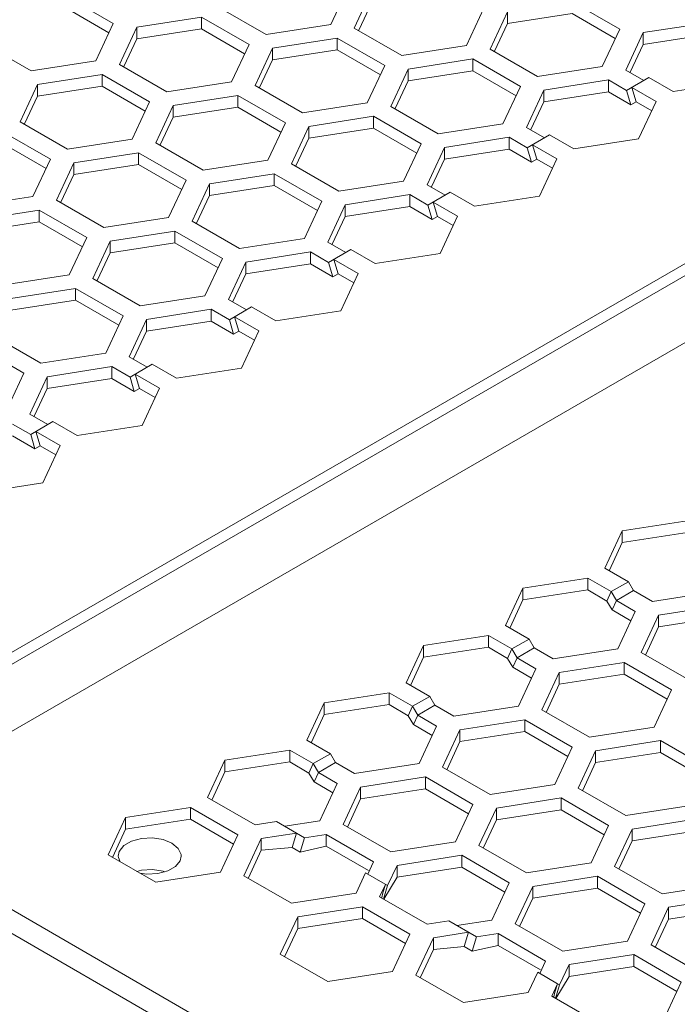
# Model space of a CAD drawing. Header units: inches. Extents: x -123 to 4816, y -2998 to 548.
# Tile 76 of 148: x 1281 to 1308, y -2565 to -2525. Entities that reach past the tile are written whole.
import ezdxf

# ---------------------------------------------------------------- set-up
doc = ezdxf.new("R2010")
doc.units = ezdxf.units.IN
doc.header["$MEASUREMENT"] = 0
doc.layers.get('0').update_dxf_attribs({"lineweight": 0})

msp = doc.modelspace()

# ---------------------------------------------------------------- linework, layer by layer
at = {"color": 3, "linetype": 'Continuous'}
for p, q in [((1271.19, -2555.851), (1337.446, -2517.599)), ((1271.402, -2556.219), (1337.658, -2517.966)), ((1273.807, -2557.607), (1340.274, -2519.232)), ((1293.373, -2524.731), (1294.09, -2523.186)), ((1295.056, -2523.335), (1294.338, -2524.88)), ((1282.427, -2523.555), (1284.386, -2524.687)), ((1305.295, -2524.919), (1303.335, -2523.788)), ((1282.427, -2524.045), (1284.207, -2525.073)), ((1290.696, -2525.145), (1288.736, -2524.014)), ((1295.056, -2523.825), (1294.526, -2524.967)), ((1298.975, -2525.598), (1299.692, -2524.052)), ((1300.658, -2524.202), (1299.941, -2525.747)), ((1300.658, -2524.202), (1300.658, -2524.692)), ((1288.029, -2524.422), (1285.352, -2524.836)), ((1288.029, -2524.422), (1288.029, -2524.912)), ((1289.989, -2525.553), (1288.029, -2524.422)), ((1303.335, -2524.277), (1300.658, -2524.692)), ((1305.115, -2525.305), (1303.335, -2524.277)), ((1283.669, -2526.232), (1284.386, -2524.687)), ((1285.352, -2524.836), (1284.635, -2526.382)), ((1285.352, -2524.836), (1285.352, -2525.326)), ((1288.029, -2524.912), (1285.352, -2525.326)), ((1289.809, -2525.94), (1288.029, -2524.912)), ((1290.696, -2525.145), (1293.373, -2524.731)), ((1294.338, -2524.88), (1296.298, -2526.012)), ((1300.658, -2524.692), (1300.128, -2525.834)), ((1304.577, -2526.464), (1305.295, -2524.919)), ((1308.937, -2524.654), (1306.26, -2525.068)), ((1285.352, -2525.326), (1284.822, -2526.468)), ((1293.631, -2525.289), (1290.955, -2525.703)), ((1293.631, -2525.289), (1293.631, -2525.779)), ((1293.631, -2525.289), (1295.591, -2526.42)), ((1306.26, -2525.068), (1305.543, -2526.614)), ((1306.26, -2525.068), (1306.26, -2525.558)), ((1308.937, -2525.144), (1306.26, -2525.558)), ((1279.033, -2525.515), (1280.992, -2526.646)), ((1289.271, -2527.099), (1289.989, -2525.553)), ((1290.955, -2525.703), (1290.237, -2527.248)), ((1290.955, -2525.703), (1290.955, -2526.193)), ((1293.631, -2525.779), (1290.955, -2526.193)), ((1293.631, -2525.779), (1295.412, -2526.806)), ((1296.298, -2526.012), (1298.975, -2525.598)), ((1301.9, -2526.878), (1299.941, -2525.747)), ((1306.26, -2525.558), (1305.73, -2526.701)), ((1280.992, -2526.646), (1283.669, -2526.232)), ((1290.955, -2526.193), (1290.424, -2527.335)), ((1299.234, -2526.155), (1296.557, -2526.569)), ((1299.234, -2526.155), (1299.234, -2526.645)), ((1301.193, -2527.287), (1299.234, -2526.155)), ((1286.594, -2527.513), (1284.635, -2526.382)), ((1294.874, -2527.966), (1295.591, -2526.42)), ((1296.557, -2526.569), (1295.84, -2528.115)), ((1296.557, -2526.569), (1296.557, -2527.059)), ((1299.234, -2526.645), (1296.557, -2527.059)), ((1301.014, -2527.673), (1299.234, -2526.645)), ((1301.9, -2526.878), (1304.577, -2526.464)), ((1305.543, -2526.614), (1306.289, -2527.044)), ((1283.928, -2526.79), (1281.251, -2527.204)), ((1283.928, -2526.79), (1283.928, -2527.28)), ((1285.887, -2527.921), (1283.928, -2526.79)), ((1296.557, -2527.059), (1296.027, -2528.202)), ((1304.836, -2527.022), (1302.159, -2527.436)), ((1304.836, -2527.022), (1304.836, -2527.512)), ((1304.836, -2527.022), (1305.582, -2527.453)), ((1306.501, -2526.922), (1305.582, -2527.453)), ((1307.503, -2527.5), (1306.501, -2526.922)), ((1281.251, -2527.204), (1280.534, -2528.749)), ((1281.251, -2527.204), (1281.251, -2527.694)), ((1283.928, -2527.28), (1281.251, -2527.694)), ((1285.708, -2528.308), (1283.928, -2527.28)), ((1286.594, -2527.513), (1289.271, -2527.099)), ((1290.237, -2527.248), (1292.197, -2528.38)), ((1300.476, -2528.832), (1301.193, -2527.287)), ((1301.442, -2528.982), (1302.159, -2527.436)), ((1302.159, -2527.436), (1302.159, -2527.926)), ((1305.582, -2527.453), (1305.758, -2528.044)), ((1305.794, -2527.33), (1306.796, -2527.908)), ((1305.794, -2527.33), (1305.97, -2527.921)), ((1310.18, -2527.086), (1307.503, -2527.5)), ((1281.251, -2527.694), (1280.721, -2528.836)), ((1289.53, -2527.657), (1286.853, -2528.071)), ((1289.53, -2527.657), (1289.53, -2528.146)), ((1289.53, -2527.657), (1291.49, -2528.788)), ((1304.836, -2527.512), (1302.159, -2527.926)), ((1304.836, -2527.512), (1305.758, -2528.044)), ((1285.17, -2529.467), (1285.887, -2527.921)), ((1286.853, -2528.071), (1286.136, -2529.616)), ((1286.853, -2528.071), (1286.853, -2528.561)), ((1289.53, -2528.146), (1286.853, -2528.561)), ((1289.53, -2528.146), (1291.31, -2529.174)), ((1292.197, -2528.38), (1294.874, -2527.966)), ((1297.799, -2529.246), (1295.84, -2528.115)), ((1301.629, -2529.068), (1302.159, -2527.926)), ((1305.97, -2527.921), (1305.758, -2528.044)), ((1305.97, -2527.921), (1306.616, -2528.295)), ((1306.796, -2527.908), (1306.078, -2529.454)), ((1286.853, -2528.561), (1286.323, -2529.703)), ((1295.133, -2528.523), (1292.456, -2528.937)), ((1295.133, -2528.523), (1295.133, -2529.013)), ((1297.092, -2529.655), (1295.133, -2528.523)), ((1282.493, -2529.881), (1280.534, -2528.749)), ((1290.772, -2530.333), (1291.49, -2528.788)), ((1292.456, -2528.937), (1291.738, -2530.483)), ((1292.456, -2528.937), (1292.456, -2529.427)), ((1295.133, -2529.013), (1292.456, -2529.427)), ((1296.913, -2530.041), (1295.133, -2529.013)), ((1297.799, -2529.246), (1300.476, -2528.832)), ((1301.442, -2528.982), (1302.188, -2529.412)), ((1281.786, -2530.289), (1279.827, -2529.158)), ((1282.493, -2529.881), (1285.17, -2529.467)), ((1292.456, -2529.427), (1291.926, -2530.57)), ((1300.735, -2529.39), (1298.058, -2529.804)), ((1300.735, -2529.39), (1300.735, -2529.88)), ((1300.735, -2529.39), (1301.481, -2529.82)), ((1302.4, -2529.29), (1301.481, -2529.82)), ((1303.402, -2529.868), (1302.4, -2529.29)), ((1306.078, -2529.454), (1303.402, -2529.868)), ((1281.607, -2530.675), (1279.827, -2529.648)), ((1286.136, -2529.616), (1288.096, -2530.747)), ((1296.375, -2531.2), (1297.092, -2529.655)), ((1298.058, -2529.804), (1297.341, -2531.349)), ((1298.058, -2529.804), (1298.058, -2530.294)), ((1300.735, -2529.88), (1298.058, -2530.294)), ((1300.735, -2529.88), (1301.656, -2530.412)), ((1301.481, -2529.82), (1301.656, -2530.412)), ((1301.693, -2529.698), (1301.869, -2530.289)), ((1301.693, -2529.698), (1302.695, -2530.276)), ((1281.069, -2531.834), (1281.786, -2530.289)), ((1285.429, -2530.024), (1282.752, -2530.438)), ((1285.429, -2530.024), (1285.429, -2530.514)), ((1285.429, -2530.024), (1287.389, -2531.156)), ((1298.058, -2530.294), (1297.528, -2531.436)), ((1301.869, -2530.289), (1301.656, -2530.412)), ((1301.869, -2530.289), (1302.515, -2530.663)), ((1302.695, -2530.276), (1301.977, -2531.822)), ((1282.752, -2530.438), (1282.035, -2531.984)), ((1282.752, -2530.438), (1282.752, -2530.928)), ((1285.429, -2530.514), (1282.752, -2530.928)), ((1285.429, -2530.514), (1287.209, -2531.542)), ((1288.096, -2530.747), (1290.772, -2530.333)), ((1293.698, -2531.614), (1291.738, -2530.483)), ((1282.752, -2530.928), (1282.222, -2532.071)), ((1291.031, -2530.891), (1288.354, -2531.305)), ((1291.031, -2530.891), (1291.031, -2531.381)), ((1292.991, -2532.022), (1291.031, -2530.891)), ((1286.671, -2532.701), (1287.389, -2531.156)), ((1288.354, -2531.305), (1287.637, -2532.851)), ((1288.354, -2531.305), (1288.354, -2531.795)), ((1291.031, -2531.381), (1288.354, -2531.795)), ((1292.812, -2532.409), (1291.031, -2531.381)), ((1296.375, -2531.2), (1293.698, -2531.614)), ((1297.341, -2531.349), (1298.087, -2531.78)), ((1278.392, -2532.249), (1281.069, -2531.834)), ((1288.354, -2531.795), (1287.824, -2532.937)), ((1296.634, -2531.758), (1293.957, -2532.172)), ((1296.634, -2531.758), (1296.634, -2532.248)), ((1296.634, -2531.758), (1297.379, -2532.188)), ((1298.299, -2531.657), (1297.379, -2532.188)), ((1299.3, -2532.236), (1298.299, -2531.657)), ((1301.977, -2531.822), (1299.3, -2532.236)), ((1282.035, -2531.984), (1283.994, -2533.115)), ((1292.274, -2533.568), (1292.991, -2532.022)), ((1293.957, -2532.172), (1293.24, -2533.717)), ((1293.957, -2532.172), (1293.957, -2532.662)), ((1296.634, -2532.248), (1293.957, -2532.662)), ((1296.634, -2532.248), (1297.555, -2532.78)), ((1297.379, -2532.188), (1297.555, -2532.78)), ((1297.592, -2532.066), (1297.767, -2532.657)), ((1297.592, -2532.066), (1298.593, -2532.644)), ((1281.328, -2532.392), (1278.651, -2532.806)), ((1281.328, -2532.392), (1281.328, -2532.882)), ((1281.328, -2532.392), (1283.287, -2533.523)), ((1286.671, -2532.701), (1283.994, -2533.115)), ((1293.957, -2532.662), (1293.427, -2533.804)), ((1297.767, -2532.657), (1297.555, -2532.78)), ((1297.767, -2532.657), (1298.414, -2533.03)), ((1298.593, -2532.644), (1297.876, -2534.19)), ((1281.328, -2532.882), (1278.651, -2533.296)), ((1281.328, -2532.882), (1283.108, -2533.91)), ((1289.597, -2533.982), (1287.637, -2532.851)), ((1282.57, -2535.069), (1283.287, -2533.523)), ((1286.93, -2533.259), (1284.253, -2533.673)), ((1286.93, -2533.259), (1286.93, -2533.749)), ((1288.89, -2534.39), (1286.93, -2533.259)), ((1289.597, -2533.982), (1292.274, -2533.568)), ((1284.253, -2533.673), (1283.536, -2535.218)), ((1284.253, -2533.673), (1284.253, -2534.163)), ((1286.93, -2533.749), (1284.253, -2534.163)), ((1288.71, -2534.777), (1286.93, -2533.749)), ((1293.24, -2533.717), (1293.985, -2534.148)), ((1284.253, -2534.163), (1283.723, -2535.305)), ((1288.172, -2535.936), (1288.89, -2534.39)), ((1292.532, -2534.125), (1289.856, -2534.54)), ((1292.532, -2534.125), (1292.532, -2534.615)), ((1292.532, -2534.125), (1293.278, -2534.556)), ((1294.197, -2534.025), (1293.278, -2534.556)), ((1295.199, -2534.604), (1294.197, -2534.025)), ((1297.876, -2534.19), (1295.199, -2534.604)), ((1289.856, -2534.54), (1289.138, -2536.085)), ((1289.856, -2534.54), (1289.856, -2535.029)), ((1292.532, -2534.615), (1289.856, -2535.029)), ((1292.532, -2534.615), (1293.454, -2535.147)), ((1293.278, -2534.556), (1293.454, -2535.147)), ((1293.49, -2534.434), (1293.666, -2535.025)), ((1293.49, -2534.434), (1294.492, -2535.012)), ((1279.893, -2535.483), (1282.57, -2535.069)), ((1289.856, -2535.029), (1289.325, -2536.172)), ((1293.666, -2535.025), (1293.454, -2535.147)), ((1293.666, -2535.025), (1294.313, -2535.398)), ((1294.492, -2535.012), (1293.775, -2536.557)), ((1285.496, -2536.35), (1283.536, -2535.218)), ((1282.829, -2535.627), (1280.152, -2536.041)), ((1282.829, -2535.627), (1282.829, -2536.117)), ((1284.789, -2536.758), (1282.829, -2535.627)), ((1285.496, -2536.35), (1288.172, -2535.936)), ((1282.829, -2536.117), (1280.152, -2536.531)), ((1284.609, -2537.144), (1282.829, -2536.117)), ((1289.138, -2536.085), (1289.884, -2536.516)), ((1290.096, -2536.393), (1289.177, -2536.924)), ((1291.098, -2536.971), (1290.096, -2536.393)), ((1284.071, -2538.303), (1284.789, -2536.758)), ((1288.431, -2536.493), (1285.754, -2536.907)), ((1288.431, -2536.493), (1288.431, -2536.983)), ((1288.431, -2536.493), (1289.177, -2536.924)), ((1289.389, -2536.801), (1289.565, -2537.393)), ((1289.389, -2536.801), (1290.391, -2537.38)), ((1293.775, -2536.557), (1291.098, -2536.971)), ((1285.754, -2536.907), (1285.037, -2538.453)), ((1285.754, -2536.907), (1285.754, -2537.397)), ((1288.431, -2536.983), (1285.754, -2537.397)), ((1288.431, -2536.983), (1289.353, -2537.515)), ((1289.177, -2536.924), (1289.353, -2537.515)), ((1281.394, -2538.718), (1279.435, -2537.586)), ((1285.754, -2537.397), (1285.224, -2538.54)), ((1289.565, -2537.393), (1289.353, -2537.515)), ((1289.565, -2537.393), (1290.212, -2537.766)), ((1290.391, -2537.38), (1289.674, -2538.925)), ((1280.687, -2539.126), (1278.728, -2537.994)), ((1284.071, -2538.303), (1281.394, -2538.718)), ((1285.037, -2538.453), (1285.783, -2538.883)), ((1284.33, -2538.861), (1281.653, -2539.275)), ((1284.33, -2538.861), (1284.33, -2539.351)), ((1284.33, -2538.861), (1285.076, -2539.292)), ((1285.995, -2538.761), (1285.076, -2539.292)), ((1286.997, -2539.339), (1285.995, -2538.761)), ((1279.97, -2540.671), (1280.687, -2539.126)), ((1285.288, -2539.169), (1285.464, -2539.761)), ((1285.288, -2539.169), (1286.29, -2539.748)), ((1289.674, -2538.925), (1286.997, -2539.339)), ((1281.653, -2539.275), (1280.936, -2540.821)), ((1281.653, -2539.275), (1281.653, -2539.765)), ((1284.33, -2539.351), (1281.653, -2539.765)), ((1284.33, -2539.351), (1285.252, -2539.883)), ((1285.076, -2539.292), (1285.252, -2539.883)), ((1281.653, -2539.765), (1281.123, -2540.907)), ((1285.464, -2539.761), (1285.252, -2539.883)), ((1285.464, -2539.761), (1286.11, -2540.134)), ((1286.29, -2539.748), (1285.572, -2541.293)), ((1280.936, -2540.821), (1281.682, -2541.251)), ((1280.229, -2541.229), (1280.975, -2541.659)), ((1281.894, -2541.129), (1280.975, -2541.659)), ((1282.896, -2541.707), (1281.894, -2541.129)), ((1285.572, -2541.293), (1282.896, -2541.707)), ((1280.975, -2541.659), (1281.15, -2542.251)), ((1281.187, -2541.537), (1281.363, -2542.128)), ((1281.187, -2541.537), (1282.188, -2542.115)), ((1280.229, -2541.719), (1281.15, -2542.251)), ((1282.188, -2542.115), (1281.471, -2543.661)), ((1281.363, -2542.128), (1281.15, -2542.251)), ((1281.363, -2542.128), (1282.009, -2542.502)), ((1281.471, -2543.661), (1278.794, -2544.075)), ((1305.402, -2545.638), (1308.079, -2545.224)), ((1304.684, -2547.183), (1305.402, -2545.638)), ((1305.402, -2545.638), (1305.402, -2546.128)), ((1305.402, -2546.128), (1308.079, -2545.714)), ((1304.871, -2547.27), (1305.402, -2546.128)), ((1305.653, -2547.742), (1304.684, -2547.183)), ((1301.3, -2548.006), (1303.977, -2547.591)), ((1303.977, -2547.591), (1304.946, -2548.15)), ((1303.977, -2547.591), (1303.977, -2548.081)), ((1305.653, -2547.742), (1304.946, -2548.15)), ((1305.865, -2548.11), (1305.653, -2547.742)), ((1300.583, -2549.551), (1301.3, -2548.006)), ((1301.3, -2548.006), (1301.3, -2548.495)), ((1301.3, -2548.495), (1303.977, -2548.081)), ((1303.977, -2548.081), (1304.77, -2548.539)), ((1304.946, -2548.15), (1304.77, -2548.539)), ((1305.158, -2548.518), (1304.946, -2548.15)), ((1305.158, -2548.518), (1305.865, -2548.11)), ((1306.644, -2548.559), (1305.865, -2548.11)), ((1306.644, -2548.559), (1309.321, -2548.145)), ((1300.77, -2549.638), (1301.3, -2548.495)), ((1304.982, -2548.906), (1304.77, -2548.539)), ((1305.158, -2548.518), (1304.982, -2548.906)), ((1305.937, -2548.968), (1305.158, -2548.518)), ((1305.758, -2549.354), (1304.982, -2548.906)), ((1305.22, -2550.513), (1305.937, -2548.968)), ((1309.58, -2548.703), (1306.903, -2549.117)), ((1306.903, -2549.117), (1306.186, -2550.663)), ((1306.903, -2549.117), (1306.903, -2549.607)), ((1309.58, -2549.193), (1306.903, -2549.607)), ((1301.552, -2550.11), (1300.583, -2549.551)), ((1306.903, -2549.607), (1306.373, -2550.749)), ((1297.199, -2550.373), (1299.876, -2549.959)), ((1299.876, -2549.959), (1300.844, -2550.518)), ((1299.876, -2549.959), (1299.876, -2550.449)), ((1301.552, -2550.11), (1300.844, -2550.518)), ((1301.764, -2550.477), (1301.552, -2550.11)), ((1296.482, -2551.919), (1297.199, -2550.373)), ((1297.199, -2550.373), (1297.199, -2550.863)), ((1297.199, -2550.863), (1299.876, -2550.449)), ((1299.876, -2550.449), (1300.669, -2550.907)), ((1300.844, -2550.518), (1300.669, -2550.907)), ((1301.057, -2550.886), (1300.844, -2550.518)), ((1301.057, -2550.886), (1301.764, -2550.477)), ((1302.543, -2550.927), (1301.764, -2550.477)), ((1302.543, -2550.927), (1305.22, -2550.513)), ((1296.669, -2552.006), (1297.199, -2550.863)), ((1300.881, -2551.274), (1300.669, -2550.907)), ((1301.057, -2550.886), (1300.881, -2551.274)), ((1301.836, -2551.336), (1301.057, -2550.886)), ((1306.186, -2550.663), (1308.145, -2551.794)), ((1301.656, -2551.722), (1300.881, -2551.274)), ((1301.118, -2552.881), (1301.836, -2551.336)), ((1305.478, -2551.071), (1302.802, -2551.485)), ((1305.478, -2551.071), (1307.438, -2552.202)), ((1305.478, -2551.071), (1305.478, -2551.561)), ((1302.802, -2551.485), (1302.084, -2553.03)), ((1302.802, -2551.485), (1302.802, -2551.975)), ((1305.478, -2551.561), (1302.802, -2551.975)), ((1305.478, -2551.561), (1307.259, -2552.589)), ((1297.45, -2552.478), (1296.482, -2551.919)), ((1302.802, -2551.975), (1302.271, -2553.117)), ((1307.438, -2552.202), (1306.721, -2553.748)), ((1293.098, -2552.741), (1295.775, -2552.327)), ((1295.775, -2552.327), (1296.743, -2552.886)), ((1295.775, -2552.327), (1295.775, -2552.817)), ((1297.45, -2552.478), (1296.743, -2552.886)), ((1297.662, -2552.845), (1297.45, -2552.478)), ((1292.381, -2554.287), (1293.098, -2552.741)), ((1293.098, -2552.741), (1293.098, -2553.231)), ((1293.098, -2553.231), (1295.775, -2552.817)), ((1295.775, -2552.817), (1296.567, -2553.275)), ((1296.743, -2552.886), (1296.567, -2553.275)), ((1296.955, -2553.254), (1296.743, -2552.886)), ((1296.955, -2553.254), (1297.662, -2552.845)), ((1298.442, -2553.295), (1297.662, -2552.845)), ((1298.442, -2553.295), (1301.118, -2552.881)), ((1302.084, -2553.03), (1304.044, -2554.162)), ((1292.568, -2554.373), (1293.098, -2553.231)), ((1296.78, -2553.642), (1296.567, -2553.275)), ((1296.955, -2553.254), (1296.78, -2553.642)), ((1297.734, -2553.703), (1296.955, -2553.254)), ((1301.377, -2553.439), (1298.7, -2553.853)), ((1301.377, -2553.439), (1303.337, -2554.57)), ((1301.377, -2553.439), (1301.377, -2553.929)), ((1297.555, -2554.09), (1296.78, -2553.642)), ((1297.734, -2553.703), (1297.017, -2555.249)), ((1298.7, -2553.853), (1297.983, -2555.398)), ((1298.7, -2553.853), (1298.7, -2554.343)), ((1304.044, -2554.162), (1306.721, -2553.748)), ((1293.349, -2554.846), (1292.381, -2554.287)), ((1301.377, -2553.929), (1298.7, -2554.343)), ((1301.377, -2553.929), (1303.158, -2554.956)), ((1306.98, -2554.305), (1304.303, -2554.719)), ((1308.939, -2555.437), (1306.98, -2554.305)), ((1306.98, -2554.305), (1306.98, -2554.795)), ((1288.997, -2555.109), (1291.674, -2554.695)), ((1291.674, -2554.695), (1292.642, -2555.254)), ((1291.674, -2554.695), (1291.674, -2555.185)), ((1298.7, -2554.343), (1298.17, -2555.485)), ((1302.62, -2556.115), (1303.337, -2554.57)), ((1304.303, -2554.719), (1303.586, -2556.265)), ((1304.303, -2554.719), (1304.303, -2555.209)), ((1288.28, -2556.654), (1288.997, -2555.109)), ((1288.997, -2555.109), (1288.997, -2555.599)), ((1293.349, -2554.846), (1292.642, -2555.254)), ((1293.561, -2555.213), (1293.349, -2554.846)), ((1306.98, -2554.795), (1304.303, -2555.209)), ((1308.76, -2555.823), (1306.98, -2554.795)), ((1288.997, -2555.599), (1291.674, -2555.185)), ((1291.674, -2555.185), (1292.466, -2555.642)), ((1292.642, -2555.254), (1292.466, -2555.642)), ((1292.854, -2555.621), (1292.642, -2555.254)), ((1292.854, -2555.621), (1293.561, -2555.213)), ((1294.34, -2555.663), (1293.561, -2555.213)), ((1294.34, -2555.663), (1297.017, -2555.249)), ((1297.983, -2555.398), (1299.943, -2556.53)), ((1304.303, -2555.209), (1303.773, -2556.352)), ((1288.467, -2556.741), (1288.997, -2555.599)), ((1292.678, -2556.01), (1292.466, -2555.642)), ((1292.854, -2555.621), (1292.678, -2556.01)), ((1293.633, -2556.071), (1292.854, -2555.621)), ((1297.276, -2555.806), (1294.599, -2556.221)), ((1297.276, -2555.806), (1299.236, -2556.938)), ((1297.276, -2555.806), (1297.276, -2556.296)), ((1293.454, -2556.458), (1292.678, -2556.01)), ((1292.916, -2557.617), (1293.633, -2556.071)), ((1294.599, -2556.221), (1293.882, -2557.766)), ((1294.599, -2556.221), (1294.599, -2556.71)), ((1297.276, -2556.296), (1294.599, -2556.71)), ((1297.276, -2556.296), (1299.056, -2557.324)), ((1302.62, -2556.115), (1299.943, -2556.53)), ((1305.545, -2557.396), (1303.586, -2556.265)), ((1290.239, -2557.786), (1288.28, -2556.654)), ((1294.599, -2556.71), (1294.069, -2557.853)), ((1302.878, -2556.673), (1300.202, -2557.087)), ((1304.838, -2557.804), (1302.878, -2556.673)), ((1302.878, -2556.673), (1302.878, -2557.163)), ((1284.896, -2557.477), (1287.572, -2557.063)), ((1287.572, -2557.063), (1289.532, -2558.194)), ((1287.572, -2557.063), (1287.572, -2557.553)), ((1298.518, -2558.483), (1299.236, -2556.938)), ((1300.202, -2557.087), (1299.484, -2558.633)), ((1300.202, -2557.087), (1300.202, -2557.577)), ((1305.545, -2557.396), (1308.222, -2556.982)), ((1284.178, -2559.022), (1284.896, -2557.477)), ((1284.896, -2557.477), (1284.896, -2557.967)), ((1284.896, -2557.967), (1287.572, -2557.553)), ((1287.572, -2557.553), (1289.353, -2558.58)), ((1302.878, -2557.163), (1300.202, -2557.577)), ((1304.659, -2558.191), (1302.878, -2557.163)), ((1308.481, -2557.54), (1305.804, -2557.954)), ((1274.336, -2557.912), (1308.658, -2577.728)), ((1284.365, -2559.109), (1284.896, -2557.967)), ((1291.131, -2557.648), (1290.239, -2557.786)), ((1291.131, -2557.648), (1292.283, -2558.312)), ((1292.916, -2557.617), (1291.466, -2557.841)), ((1293.882, -2557.766), (1295.842, -2558.897)), ((1300.202, -2557.577), (1299.671, -2558.72)), ((1304.838, -2557.804), (1304.121, -2559.35)), ((1305.804, -2557.954), (1305.087, -2559.499)), ((1305.804, -2557.954), (1305.804, -2558.444)), ((1289.532, -2558.194), (1288.815, -2559.739)), ((1289.781, -2559.889), (1290.498, -2558.343)), ((1290.498, -2558.343), (1291.948, -2558.119)), ((1290.498, -2558.343), (1290.498, -2558.833)), ((1291.948, -2558.119), (1291.772, -2558.711)), ((1292.283, -2558.312), (1292.107, -2558.904)), ((1293.175, -2558.174), (1292.283, -2558.312)), ((1293.175, -2558.174), (1295.134, -2559.306)), ((1293.175, -2558.174), (1293.175, -2558.664)), ((1308.481, -2558.03), (1305.804, -2558.444)), ((1273.912, -2558.647), (1308.234, -2578.462)), ((1290.498, -2558.833), (1291.772, -2558.711)), ((1291.772, -2558.711), (1292.107, -2558.904)), ((1293.175, -2558.664), (1292.107, -2558.904)), ((1293.175, -2558.664), (1294.922, -2559.673)), ((1295.842, -2558.897), (1298.518, -2558.483)), ((1301.444, -2559.764), (1299.484, -2558.633)), ((1305.804, -2558.444), (1305.274, -2559.586)), ((1286.138, -2560.154), (1284.178, -2559.022)), ((1289.968, -2559.976), (1290.498, -2558.833)), ((1298.777, -2559.041), (1296.1, -2559.455)), ((1300.737, -2560.172), (1298.777, -2559.041)), ((1298.777, -2559.041), (1298.777, -2559.531)), ((1295.134, -2559.306), (1294.895, -2559.821)), ((1296.1, -2559.455), (1295.712, -2560.292)), ((1296.1, -2559.455), (1296.1, -2559.945)), ((1298.777, -2559.531), (1296.1, -2559.945)), ((1300.558, -2560.559), (1298.777, -2559.531)), ((1301.444, -2559.764), (1304.121, -2559.35)), ((1305.087, -2559.499), (1307.046, -2560.631)), ((1288.815, -2559.739), (1286.138, -2560.154)), ((1286.5, -2559.723), (1286.438, -2559.698)), ((1291.74, -2561.02), (1289.781, -2559.889)), ((1294.806, -2559.769), (1294.417, -2560.606)), ((1294.806, -2559.769), (1295.712, -2560.292)), ((1296.1, -2559.945), (1295.552, -2560.857)), ((1304.38, -2559.908), (1301.703, -2560.322)), ((1304.38, -2559.908), (1306.339, -2561.039)), ((1304.38, -2559.908), (1304.38, -2560.398)), ((1295.383, -2560.756), (1295.622, -2560.24)), ((1295.622, -2560.24), (1295.518, -2560.59)), ((1295.712, -2560.292), (1295.546, -2560.85)), ((1300.02, -2561.718), (1300.737, -2560.172)), ((1301.703, -2560.322), (1300.986, -2561.867)), ((1301.703, -2560.322), (1301.703, -2560.812)), ((1304.38, -2560.398), (1301.703, -2560.812)), ((1304.38, -2560.398), (1306.16, -2561.425)), ((1309.723, -2560.217), (1307.046, -2560.631)), ((1294.417, -2560.606), (1291.74, -2561.02)), ((1297.343, -2561.887), (1295.383, -2560.756)), ((1295.468, -2560.778), (1295.518, -2560.59)), ((1301.703, -2560.812), (1301.173, -2561.954)), ((1309.982, -2560.774), (1307.305, -2561.188)), ((1291.999, -2561.578), (1294.676, -2561.164)), ((1294.676, -2561.164), (1296.636, -2562.295)), ((1294.676, -2561.164), (1294.676, -2561.654)), ((1305.622, -2562.584), (1306.339, -2561.039)), ((1307.305, -2561.188), (1306.588, -2562.734)), ((1307.305, -2561.188), (1307.305, -2561.678)), ((1291.282, -2563.123), (1291.999, -2561.578)), ((1291.999, -2561.578), (1291.999, -2562.068)), ((1309.982, -2561.264), (1307.305, -2561.678)), ((1291.999, -2562.068), (1294.676, -2561.654)), ((1294.676, -2561.654), (1296.456, -2562.682)), ((1298.235, -2561.749), (1297.343, -2561.887)), ((1298.235, -2561.749), (1299.386, -2562.413)), ((1300.02, -2561.718), (1298.57, -2561.942)), ((1300.986, -2561.867), (1302.945, -2562.999)), ((1307.305, -2561.678), (1306.775, -2562.821)), ((1291.469, -2563.21), (1291.999, -2562.068)), ((1296.636, -2562.295), (1295.918, -2563.841)), ((1296.884, -2563.99), (1297.602, -2562.445)), ((1297.602, -2562.445), (1299.052, -2562.22)), ((1297.602, -2562.445), (1297.602, -2562.935)), ((1299.052, -2562.22), (1298.876, -2562.812)), ((1299.386, -2562.413), (1299.21, -2563.005)), ((1300.278, -2562.275), (1299.386, -2562.413)), ((1300.278, -2562.275), (1302.238, -2563.407)), ((1300.278, -2562.275), (1300.278, -2562.765)), ((1297.602, -2562.935), (1298.876, -2562.812)), ((1298.876, -2562.812), (1299.21, -2563.005)), ((1300.278, -2562.765), (1299.21, -2563.005)), ((1300.278, -2562.765), (1302.026, -2563.774)), ((1302.945, -2562.999), (1305.622, -2562.584)), ((1308.548, -2563.865), (1306.588, -2562.734)), ((1293.242, -2564.255), (1291.282, -2563.123)), ((1297.071, -2564.077), (1297.602, -2562.935)), ((1305.881, -2563.142), (1303.204, -2563.556)), ((1307.84, -2564.273), (1305.881, -2563.142)), ((1305.881, -2563.142), (1305.881, -2563.632)), ((1302.238, -2563.407), (1301.999, -2563.922)), ((1303.204, -2563.556), (1302.815, -2564.393)), ((1303.204, -2563.556), (1303.204, -2564.046)), ((1305.881, -2563.632), (1303.204, -2564.046)), ((1307.661, -2564.66), (1305.881, -2563.632)), ((1295.918, -2563.841), (1293.242, -2564.255)), ((1298.844, -2565.121), (1296.884, -2563.99)), ((1301.909, -2563.87), (1301.521, -2564.707)), ((1302.726, -2564.342), (1301.909, -2563.87)), ((1303.204, -2564.046), (1302.656, -2564.958)), ((1302.487, -2564.857), (1302.726, -2564.342)), ((1302.726, -2564.342), (1302.622, -2564.691)), ((1302.815, -2564.393), (1302.65, -2564.951)), ((1302.726, -2564.342), (1302.815, -2564.393)), ((1307.123, -2565.819), (1307.84, -2564.273)), ((1301.521, -2564.707), (1298.844, -2565.121)), ((1304.446, -2565.988), (1302.487, -2564.857)), ((1302.571, -2564.879), (1302.622, -2564.691))]:
    msp.add_line(p, q, dxfattribs=at)
for points in [[(1286.808, -2558.541), (1286.438, -2558.391), (1286.002, -2558.324), (1285.553, -2558.347), (1285.143, -2558.457), (1284.824, -2558.641), (1284.633, -2558.877), (1284.589, -2559.072)], [(1287.189, -2559.071), (1287.184, -2559.006), (1287.067, -2558.754), (1286.808, -2558.541)], [(1284.589, -2559.072), (1284.594, -2559.137), (1284.673, -2559.308)], [(1285.479, -2559.773), (1285.776, -2559.819), (1286.225, -2559.796), (1286.635, -2559.686), (1286.954, -2559.502), (1287.145, -2559.266), (1287.189, -2559.071)], [(1286.438, -2559.698), (1286.002, -2559.63), (1285.553, -2559.653), (1285.36, -2559.705)]]:
    msp.add_lwpolyline(points, dxfattribs=at)

doc.saveas('drawing.dxf')
